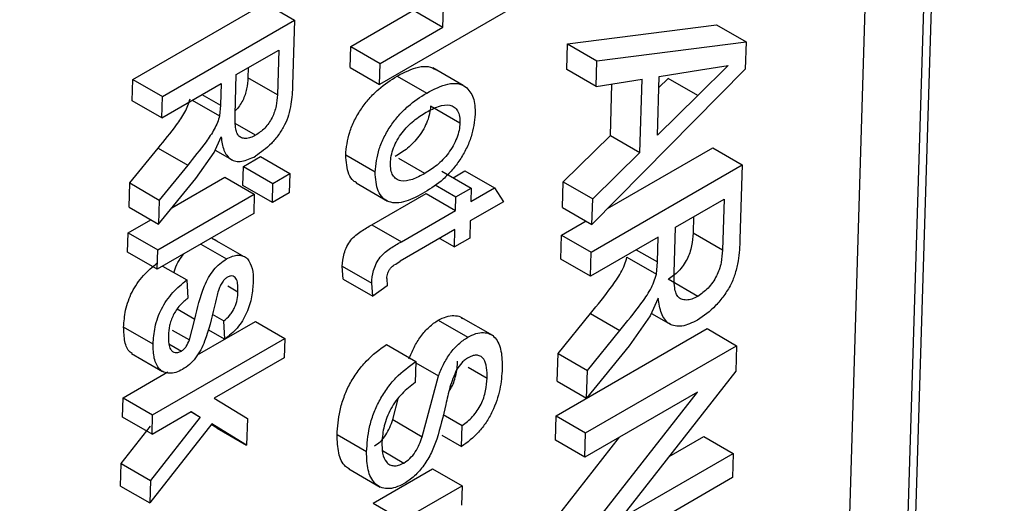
# Model space of a CAD drawing. Header units: millimetres. Extents: x -0.57 to 0.95, y -0.4 to 0.71.
# Tile 161 of 256: x 0.77198 to 0.79092, y -0.25024 to -0.24095. Entities that reach past the tile are written whole.
import ezdxf

# ---------------------------------------------------------------- set-up
doc = ezdxf.new("R2010")
doc.units = ezdxf.units.MM
doc.layers.add('FORMAT', color=7, linetype='Continuous')

msp = doc.modelspace()

# ---------------------------------------------------------------- linework, layer by layer
at = {"layer": 'FORMAT', "color": 7, "linetype": 'Continuous', "lineweight": 25}
for p, q in [((0.789074, -0.213134), (0.787761, -0.25642)), ((0.790225, -0.213157), (0.788873, -0.256442)), ((0.790356, -0.213232), (0.789024, -0.25653)), ((0.780122, -0.241092), (0.780165, -0.239687)), ((0.774163, -0.242098), (0.776705, -0.240631)), ((0.776705, -0.240631), (0.777271, -0.240957)), ((0.77835, -0.241461), (0.779556, -0.240765)), ((0.781446, -0.240727), (0.778903, -0.242195)), ((0.779556, -0.240765), (0.780122, -0.241092)), ((0.774729, -0.242425), (0.777271, -0.240957)), ((0.777271, -0.240957), (0.777233, -0.242209)), ((0.778916, -0.241788), (0.780122, -0.241092)), ((0.782518, -0.241414), (0.785384, -0.241045)), ((0.785384, -0.241045), (0.78595, -0.241372)), ((0.77615, -0.242004), (0.776965, -0.241534)), ((0.776965, -0.241534), (0.776939, -0.242393)), ((0.778337, -0.241868), (0.77835, -0.241461)), ((0.77835, -0.241461), (0.778916, -0.241788)), ((0.782503, -0.241907), (0.782518, -0.241414)), ((0.782518, -0.241414), (0.783084, -0.241741)), ((0.783084, -0.241741), (0.78595, -0.241372)), ((0.78595, -0.241372), (0.785934, -0.241897)), ((0.783069, -0.242234), (0.783084, -0.241741)), ((0.776379, -0.241872), (0.776373, -0.242067)), ((0.778337, -0.241868), (0.778903, -0.242195)), ((0.778903, -0.242195), (0.778916, -0.241788)), ((0.780513, -0.242211), (0.779931, -0.241875)), ((0.783069, -0.242234), (0.782503, -0.241907)), ((0.785934, -0.241897), (0.782988, -0.244883)), ((0.784283, -0.242039), (0.785077, -0.241912)), ((0.785606, -0.241828), (0.785021, -0.242404)), ((0.785077, -0.241912), (0.785606, -0.241828)), ((0.77415, -0.242505), (0.774163, -0.242098)), ((0.774163, -0.242098), (0.774729, -0.242425)), ((0.776127, -0.242777), (0.77615, -0.242004)), ((0.776939, -0.242393), (0.776373, -0.242067)), ((0.779244, -0.242031), (0.77981, -0.242358)), ((0.783069, -0.242234), (0.783952, -0.242093)), ((0.783908, -0.243498), (0.783952, -0.242093)), ((0.784248, -0.243165), (0.784283, -0.242039)), ((0.784455, -0.242077), (0.784276, -0.242253)), ((0.785021, -0.242404), (0.784455, -0.242077)), ((0.774716, -0.242832), (0.775857, -0.242173)), ((0.775857, -0.242173), (0.775844, -0.24259)), ((0.783342, -0.243172), (0.783373, -0.242185)), ((0.774716, -0.242832), (0.77415, -0.242505)), ((0.774716, -0.242832), (0.774729, -0.242425)), ((0.775301, -0.242494), (0.775826, -0.242797)), ((0.77549, -0.242385), (0.775844, -0.24259)), ((0.785021, -0.242404), (0.784248, -0.243165)), ((0.775844, -0.24259), (0.775826, -0.242797)), ((0.780449, -0.242935), (0.779883, -0.242608)), ((0.776522, -0.24317), (0.776131, -0.242944)), ((0.775725, -0.243498), (0.775857, -0.243202)), ((0.782437, -0.244063), (0.783342, -0.243172)), ((0.783342, -0.243172), (0.783908, -0.243498)), ((0.774101, -0.244087), (0.774649, -0.243418)), ((0.774649, -0.243418), (0.775215, -0.243745)), ((0.783289, -0.244577), (0.785311, -0.24341)), ((0.785311, -0.24341), (0.785877, -0.243737)), ((0.77537, -0.244002), (0.775725, -0.243498)), ((0.775744, -0.243456), (0.776072, -0.243645)), ((0.776288, -0.243768), (0.776614, -0.24358)), ((0.776614, -0.24358), (0.77718, -0.243906)), ((0.778819, -0.243876), (0.778253, -0.243549)), ((0.779773, -0.243905), (0.779273, -0.243616)), ((0.783003, -0.24439), (0.783908, -0.243498)), ((0.775215, -0.243745), (0.774667, -0.244414)), ((0.776277, -0.244138), (0.776288, -0.243768)), ((0.776288, -0.243768), (0.776854, -0.244095)), ((0.782971, -0.245414), (0.785877, -0.243737)), ((0.785877, -0.243737), (0.785833, -0.245167)), ((0.774653, -0.244881), (0.77537, -0.244002)), ((0.774913, -0.244562), (0.77593, -0.243975)), ((0.77593, -0.243975), (0.776496, -0.244302)), ((0.776854, -0.244095), (0.77718, -0.243906)), ((0.77718, -0.243906), (0.777169, -0.244276)), ((0.780101, -0.243859), (0.780667, -0.244185)), ((0.780321, -0.243986), (0.780545, -0.243856)), ((0.780545, -0.243856), (0.781111, -0.244183)), ((0.774087, -0.244554), (0.774101, -0.244087)), ((0.774101, -0.244087), (0.774667, -0.244414)), ((0.776843, -0.244464), (0.776277, -0.244138)), ((0.776843, -0.244464), (0.776854, -0.244095)), ((0.778452, -0.244086), (0.779055, -0.244434)), ((0.779974, -0.244124), (0.780373, -0.244355)), ((0.780373, -0.244355), (0.780667, -0.244185)), ((0.780659, -0.244444), (0.781111, -0.244183)), ((0.780667, -0.244185), (0.780659, -0.244444)), ((0.781111, -0.244183), (0.781285, -0.244446)), ((0.782422, -0.244556), (0.782437, -0.244063)), ((0.782437, -0.244063), (0.783003, -0.24439)), ((0.774638, -0.245374), (0.776496, -0.244302)), ((0.776496, -0.244302), (0.776485, -0.244671)), ((0.777169, -0.244276), (0.776843, -0.244464)), ((0.778757, -0.244889), (0.779799, -0.244287)), ((0.779799, -0.244287), (0.780365, -0.244614)), ((0.780365, -0.244614), (0.780373, -0.244355)), ((0.782988, -0.244883), (0.783003, -0.24439)), ((0.784596, -0.244933), (0.785527, -0.244395)), ((0.785527, -0.244395), (0.785497, -0.245378)), ((0.774087, -0.244554), (0.774653, -0.244881)), ((0.774667, -0.244414), (0.774653, -0.244881)), ((0.781285, -0.244446), (0.780647, -0.244814)), ((0.782422, -0.244556), (0.782988, -0.244883)), ((0.776485, -0.244671), (0.774627, -0.245744)), ((0.779323, -0.245215), (0.780365, -0.244614)), ((0.784941, -0.244734), (0.784931, -0.245051)), ((0.774072, -0.245047), (0.774507, -0.244796)), ((0.778757, -0.244889), (0.779323, -0.245215)), ((0.780647, -0.244814), (0.780637, -0.245147)), ((0.782405, -0.245087), (0.782874, -0.244817)), ((0.784569, -0.245816), (0.784596, -0.244933)), ((0.774061, -0.245417), (0.774072, -0.245047)), ((0.774072, -0.245047), (0.774638, -0.245374)), ((0.776267, -0.245487), (0.775687, -0.245152)), ((0.780354, -0.244983), (0.7793, -0.245592)), ((0.780061, -0.245153), (0.780344, -0.245316)), ((0.780344, -0.245316), (0.780354, -0.244983)), ((0.780637, -0.245147), (0.780344, -0.245316)), ((0.782391, -0.245552), (0.782405, -0.245087)), ((0.782405, -0.245087), (0.782971, -0.245414)), ((0.784261, -0.245126), (0.782957, -0.245879)), ((0.784246, -0.245603), (0.784261, -0.245126)), ((0.785497, -0.245378), (0.784931, -0.245051)), ((0.775465, -0.24526), (0.77596, -0.245546)), ((0.774627, -0.245744), (0.774061, -0.245417)), ((0.774627, -0.245744), (0.774638, -0.245374)), ((0.776268, -0.245487), (0.776269, -0.245488)), ((0.782957, -0.245879), (0.782971, -0.245414)), ((0.78366, -0.245513), (0.784226, -0.24584)), ((0.783841, -0.245369), (0.784246, -0.245603)), ((0.774733, -0.245683), (0.775196, -0.24595)), ((0.778207, -0.245932), (0.778187, -0.245688)), ((0.778187, -0.245688), (0.778753, -0.246015)), ((0.782957, -0.245879), (0.782391, -0.245552)), ((0.784226, -0.24584), (0.784246, -0.245603)), ((0.775196, -0.24595), (0.775218, -0.246301)), ((0.775986, -0.246066), (0.776182, -0.246179)), ((0.778207, -0.245932), (0.778773, -0.246259)), ((0.778773, -0.246259), (0.778753, -0.246015)), ((0.779048, -0.246064), (0.778773, -0.246259)), ((0.779044, -0.245924), (0.779048, -0.246064)), ((0.785021, -0.246265), (0.784455, -0.245938)), ((0.784261, -0.246302), (0.78411, -0.246641)), ((0.775014, -0.246505), (0.775354, -0.246702)), ((0.775688, -0.24661), (0.775909, -0.246738)), ((0.781079, -0.247019), (0.780475, -0.24667)), ((0.782335, -0.247361), (0.782961, -0.246596)), ((0.782961, -0.246596), (0.783527, -0.246922)), ((0.78411, -0.246641), (0.783704, -0.247216)), ((0.784132, -0.246592), (0.784506, -0.246808)), ((0.77455, -0.247183), (0.773984, -0.246856)), ((0.775248, -0.247104), (0.775354, -0.246702)), ((0.775404, -0.247389), (0.776517, -0.246747)), ((0.77593, -0.247089), (0.775909, -0.246738)), ((0.776517, -0.246747), (0.777083, -0.247074)), ((0.780033, -0.246725), (0.780599, -0.247051)), ((0.774916, -0.246912), (0.775248, -0.247104)), ((0.775605, -0.246902), (0.77593, -0.247089)), ((0.782298, -0.248564), (0.785204, -0.246886)), ((0.782901, -0.247687), (0.783527, -0.246922)), ((0.785204, -0.246886), (0.78577, -0.247213)), ((0.77454, -0.248542), (0.777083, -0.247074)), ((0.774852, -0.247177), (0.775094, -0.247317)), ((0.777083, -0.247074), (0.777072, -0.247444)), ((0.779038, -0.24719), (0.779604, -0.247517)), ((0.782864, -0.24889), (0.78577, -0.247213)), ((0.783704, -0.247216), (0.782885, -0.24822)), ((0.78577, -0.247213), (0.785755, -0.247704)), ((0.774134, -0.247362), (0.774732, -0.247707)), ((0.782319, -0.247894), (0.782335, -0.247361)), ((0.782335, -0.247361), (0.782901, -0.247687)), ((0.777072, -0.247444), (0.775723, -0.248222)), ((0.779604, -0.247517), (0.779591, -0.247924)), ((0.779603, -0.247544), (0.780036, -0.247794)), ((0.773974, -0.248215), (0.774835, -0.247718)), ((0.779724, -0.248962), (0.780036, -0.247794)), ((0.780608, -0.247627), (0.780971, -0.247836)), ((0.782885, -0.24822), (0.782901, -0.247687)), ((0.785755, -0.247704), (0.783538, -0.250536)), ((0.782319, -0.247894), (0.782885, -0.24822)), ((0.782801, -0.250935), (0.785018, -0.248104)), ((0.785018, -0.248104), (0.78285, -0.249355)), ((0.773963, -0.248585), (0.773974, -0.248215)), ((0.773974, -0.248215), (0.77454, -0.248542)), ((0.775723, -0.248222), (0.776363, -0.248612)), ((0.779158, -0.248635), (0.779271, -0.248212)), ((0.774529, -0.248911), (0.775281, -0.248477)), ((0.774529, -0.248911), (0.77454, -0.248542)), ((0.775277, -0.24848), (0.775457, -0.248584)), ((0.775281, -0.248477), (0.775457, -0.248584)), ((0.780129, -0.248535), (0.780494, -0.248746)), ((0.782284, -0.249029), (0.782298, -0.248564)), ((0.782298, -0.248564), (0.782864, -0.24889)), ((0.774529, -0.248911), (0.773963, -0.248585)), ((0.775678, -0.248718), (0.774488, -0.250236)), ((0.775457, -0.248584), (0.774502, -0.249804)), ((0.775781, -0.2488), (0.775668, -0.248731)), ((0.776347, -0.249127), (0.775678, -0.248718)), ((0.776363, -0.248612), (0.776347, -0.249127)), ((0.779158, -0.248635), (0.779724, -0.248962)), ((0.780482, -0.249153), (0.780494, -0.248746)), ((0.773936, -0.249477), (0.774497, -0.248761)), ((0.775781, -0.2488), (0.776347, -0.249127)), ((0.778654, -0.249252), (0.778088, -0.248925)), ((0.780099, -0.248933), (0.780482, -0.249153)), ((0.78285, -0.249355), (0.782864, -0.24889)), ((0.782235, -0.250608), (0.783518, -0.248969)), ((0.78285, -0.249355), (0.782284, -0.249029)), ((0.784472, -0.249343), (0.78514, -0.248957)), ((0.78514, -0.248957), (0.785706, -0.249284)), ((0.77896, -0.24923), (0.779371, -0.249468)), ((0.783538, -0.250536), (0.785706, -0.249284)), ((0.785706, -0.249284), (0.785692, -0.249749)), ((0.773922, -0.24991), (0.773936, -0.249477)), ((0.773936, -0.249477), (0.774502, -0.249804)), ((0.778312, -0.249582), (0.778917, -0.249931)), ((0.778779, -0.250242), (0.779925, -0.249581)), ((0.779925, -0.249581), (0.780491, -0.249908)), ((0.774502, -0.249804), (0.774488, -0.250236)), ((0.785692, -0.249749), (0.782786, -0.251426)), ((0.773922, -0.24991), (0.774488, -0.250236)), ((0.779345, -0.250569), (0.780491, -0.249908)), ((0.780491, -0.249908), (0.780479, -0.250278)), ((0.778779, -0.250242), (0.779345, -0.250569))]:
    msp.add_line(p, q, dxfattribs=at)
for points, knots in [([(0.817429, -0.136228), (0.809834, -0.1405), (0.794639, -0.149046), (0.771797, -0.163195), (0.748959, -0.178297), (0.726163, -0.194417), (0.703477, -0.211504), (0.680928, -0.229452), (0.666054, -0.242168), (0.658619, -0.248523)], [0, 0, 0, 0, 0.142674, 0.285454, 0.428472, 0.571526, 0.714544, 0.857325, 1, 1, 1, 1]), ([(0.779244, -0.242031), (0.779384, -0.241961), (0.779592, -0.241854), (0.779847, -0.241835), (0.779944, -0.241886), (0.779992, -0.241911)], [0, 0, 0, 0, 0.500634, 0.751154, 1, 1, 1, 1]), ([(0.776373, -0.242067), (0.776368, -0.242136), (0.776361, -0.242241), (0.776321, -0.24239), (0.776275, -0.242502), (0.776212, -0.242608), (0.776161, -0.242667), (0.776136, -0.242697)], [0, 0, 0, 0, 0.342492, 0.512528, 0.67535, 0.841465, 1, 1, 1, 1]), ([(0.778253, -0.243549), (0.778268, -0.243406), (0.778291, -0.24319), (0.77842, -0.24288), (0.778548, -0.242659), (0.778705, -0.242457), (0.778937, -0.242227), (0.779122, -0.242109), (0.779244, -0.242031)], [0, 0, 0, 0, 0.247307, 0.372542, 0.498388, 0.618794, 0.748914, 1, 1, 1, 1]), ([(0.777233, -0.242209), (0.77723, -0.242269), (0.777225, -0.242388), (0.777203, -0.242578), (0.777162, -0.242773), (0.777083, -0.242976), (0.776965, -0.243162), (0.77678, -0.243389), (0.776623, -0.243499), (0.776517, -0.243572)], [0, 0, 0, 0, 0.125314, 0.250281, 0.383745, 0.501552, 0.626685, 0.751475, 1, 1, 1, 1]), ([(0.77981, -0.242358), (0.77995, -0.242287), (0.780158, -0.242181), (0.780413, -0.242162), (0.78051, -0.242213), (0.780558, -0.242238)], [0, 0, 0, 0, 0.50038, 0.750991, 1, 1, 1, 1]), ([(0.780558, -0.242238), (0.780616, -0.2423), (0.780731, -0.242423), (0.780739, -0.242651), (0.780742, -0.242766)], [0, 0, 0, 0, 0.4997425, 1, 1, 1, 1]), ([(0.774649, -0.243418), (0.774768, -0.243271), (0.774947, -0.24305), (0.775141, -0.242773), (0.775225, -0.2426), (0.775248, -0.242514), (0.77526, -0.242471)], [0, 0, 0, 0, 0.5005038, 0.7499625, 0.874306, 1, 1, 1, 1]), ([(0.776939, -0.242393), (0.776934, -0.242463), (0.776927, -0.242568), (0.776887, -0.242718), (0.77684, -0.242831), (0.776775, -0.242937), (0.776672, -0.243067), (0.776582, -0.243129), (0.776522, -0.24317)], [0, 0, 0, 0, 0.254588, 0.380518, 0.504235, 0.625451, 0.75018, 1, 1, 1, 1]), ([(0.778819, -0.243876), (0.778835, -0.243731), (0.778858, -0.243513), (0.778989, -0.243201), (0.779118, -0.24298), (0.779275, -0.242779), (0.779506, -0.242552), (0.77969, -0.242435), (0.77981, -0.242358)], [0, 0, 0, 0, 0.250294, 0.375787, 0.501387, 0.621926, 0.751903, 1, 1, 1, 1]), ([(0.779883, -0.242608), (0.77988, -0.242655), (0.779873, -0.242747), (0.779826, -0.242898), (0.779755, -0.243048), (0.779633, -0.243235), (0.779443, -0.243432), (0.779286, -0.243529), (0.779207, -0.243578)], [0, 0, 0, 0, 0.126144, 0.250822, 0.374644, 0.50135, 0.750649, 1, 1, 1, 1]), ([(0.7798, -0.242727), (0.77988, -0.242685), (0.780038, -0.242601), (0.780227, -0.242575), (0.780344, -0.242624), (0.780408, -0.242699), (0.780447, -0.242803), (0.780448, -0.242891), (0.780449, -0.242935)], [0, 0, 0, 0, 0.249783, 0.499248, 0.624432, 0.748556, 0.874819, 1, 1, 1, 1]), ([(0.775826, -0.242797), (0.775815, -0.24284), (0.775791, -0.242926), (0.775707, -0.243099), (0.775513, -0.243377), (0.775334, -0.243598), (0.775215, -0.243745)], [0, 0, 0, 0, 0.124523, 0.249519, 0.498964, 1, 1, 1, 1]), ([(0.776522, -0.24317), (0.776489, -0.243187), (0.776423, -0.243221), (0.776329, -0.243236), (0.776247, -0.243224), (0.776185, -0.243178), (0.776148, -0.243098), (0.776125, -0.242966), (0.776126, -0.242851), (0.776127, -0.242777)], [0, 0, 0, 0, 0.124377, 0.249319, 0.378776, 0.498648, 0.613818, 0.749038, 1, 1, 1, 1]), ([(0.779113, -0.243707), (0.779116, -0.24366), (0.779123, -0.243567), (0.779171, -0.243413), (0.779241, -0.243261), (0.779366, -0.243071), (0.77956, -0.242876), (0.77972, -0.242777), (0.7798, -0.242727)], [0, 0, 0, 0, 0.1248659, 0.2501927, 0.3753362, 0.5001327, 0.749374, 1, 1, 1, 1]), ([(0.780742, -0.242766), (0.780727, -0.242908), (0.780704, -0.24312), (0.780577, -0.243426), (0.780452, -0.243643), (0.7803, -0.243844), (0.780076, -0.244074), (0.779896, -0.24419), (0.779777, -0.244266)], [0, 0, 0, 0, 0.249839, 0.374337, 0.500081, 0.622936, 0.750936, 1, 1, 1, 1]), ([(0.780449, -0.242935), (0.780446, -0.242981), (0.780439, -0.243073), (0.780392, -0.243223), (0.780321, -0.243373), (0.7802, -0.243561), (0.78001, -0.243758), (0.779852, -0.243856), (0.779773, -0.243905)], [0, 0, 0, 0, 0.124915, 0.250214, 0.373421, 0.50038, 0.749935, 1, 1, 1, 1]), ([(0.775857, -0.243202), (0.775871, -0.24329), (0.775897, -0.243467), (0.776007, -0.243622), (0.776139, -0.243673), (0.776294, -0.243678), (0.776428, -0.243615), (0.776517, -0.243572)], [0, 0, 0, 0, 0.248035, 0.497432, 0.622206, 0.748991, 1, 1, 1, 1]), ([(0.778468, -0.244087), (0.778446, -0.244074), (0.77838, -0.244038), (0.778279, -0.243878), (0.778263, -0.24368), (0.778253, -0.243549)], [0, 0, 0, 0, 0.150166, 0.439619, 1, 1, 1, 1]), ([(0.779773, -0.243905), (0.779693, -0.243948), (0.779533, -0.244033), (0.779341, -0.244064), (0.779222, -0.244015), (0.779156, -0.243943), (0.779116, -0.24384), (0.779114, -0.243751), (0.779113, -0.243707)], [0, 0, 0, 0, 0.249779, 0.49896, 0.626368, 0.749406, 0.874086, 1, 1, 1, 1]), ([(0.779777, -0.244266), (0.779653, -0.244333), (0.779466, -0.244435), (0.779234, -0.244478), (0.779081, -0.244457), (0.778961, -0.244377), (0.778842, -0.244207), (0.778828, -0.244007), (0.778819, -0.243876)], [0, 0, 0, 0, 0.25138, 0.380362, 0.501303, 0.62391, 0.752379, 1, 1, 1, 1]), ([(0.778187, -0.245688), (0.778193, -0.245608), (0.778201, -0.245486), (0.77827, -0.245309), (0.778348, -0.245184), (0.778447, -0.245086), (0.778584, -0.244991), (0.778688, -0.244929), (0.778757, -0.244889)], [0, 0, 0, 0, 0.249011, 0.3762, 0.498678, 0.62121, 0.748808, 1, 1, 1, 1]), ([(0.784931, -0.245051), (0.784926, -0.24513), (0.784918, -0.245251), (0.784872, -0.245422), (0.784818, -0.245552), (0.784745, -0.245672), (0.784626, -0.245821), (0.784523, -0.245892), (0.784455, -0.245938)], [0, 0, 0, 0, 0.250925, 0.384767, 0.501146, 0.625498, 0.75141, 1, 1, 1, 1]), ([(0.775693, -0.245159), (0.775701, -0.24516), (0.775742, -0.245166), (0.775772, -0.245193), (0.775796, -0.245215)], [0, 0, 0, 0, 0.200582, 1, 1, 1, 1]), ([(0.778753, -0.246015), (0.778759, -0.245934), (0.778767, -0.245813), (0.778837, -0.245636), (0.778914, -0.24551), (0.779014, -0.245413), (0.779151, -0.245317), (0.779254, -0.245256), (0.779323, -0.245215)], [0, 0, 0, 0, 0.250127, 0.375565, 0.500355, 0.621938, 0.750221, 1, 1, 1, 1]), ([(0.785833, -0.245167), (0.78583, -0.245235), (0.785825, -0.245372), (0.785799, -0.245589), (0.785752, -0.245812), (0.785662, -0.246044), (0.785528, -0.246256), (0.785316, -0.246515), (0.785136, -0.246641), (0.785015, -0.246725)], [0, 0, 0, 0, 0.125314, 0.250281, 0.383725, 0.501552, 0.626685, 0.751475, 1, 1, 1, 1]), ([(0.774952, -0.245809), (0.774958, -0.245785), (0.774979, -0.245708), (0.775043, -0.24558), (0.775109, -0.24549), (0.77514, -0.245448)], [0, 0, 0, 0, 0.192403, 0.62495, 1, 1, 1, 1]), ([(0.77596, -0.245546), (0.776, -0.245525), (0.776079, -0.245485), (0.77619, -0.245469), (0.776288, -0.245483), (0.776337, -0.245522), (0.776362, -0.245542)], [0, 0, 0, 0, 0.252142, 0.501083, 0.751077, 1, 1, 1, 1]), ([(0.782961, -0.246596), (0.783097, -0.246428), (0.783301, -0.246175), (0.783523, -0.245859), (0.783619, -0.245661), (0.783646, -0.245562), (0.78366, -0.245513)], [0, 0, 0, 0, 0.500504, 0.749962, 0.874306, 1, 1, 1, 1]), ([(0.785497, -0.245378), (0.785492, -0.245456), (0.785484, -0.245576), (0.785438, -0.245747), (0.785385, -0.245877), (0.785311, -0.245998), (0.785192, -0.246147), (0.785089, -0.246218), (0.785021, -0.246265)], [0, 0, 0, 0, 0.24927, 0.383122, 0.500347, 0.624345, 0.751002, 1, 1, 1, 1]), ([(0.773984, -0.246856), (0.773992, -0.24675), (0.774003, -0.246588), (0.774067, -0.246356), (0.774142, -0.246181), (0.774242, -0.246016), (0.774402, -0.245812), (0.774539, -0.245699), (0.77463, -0.245623)], [0, 0, 0, 0, 0.248661, 0.380873, 0.498978, 0.621508, 0.749837, 1, 1, 1, 1]), ([(0.775354, -0.246702), (0.775402, -0.24649), (0.775462, -0.246224), (0.775612, -0.245901), (0.775714, -0.245755), (0.775833, -0.245629), (0.775917, -0.245574), (0.77596, -0.245546)], [0, 0, 0, 0, 0.501216, 0.627853, 0.751303, 0.872524, 1, 1, 1, 1]), ([(0.776362, -0.245542), (0.776398, -0.2456), (0.776471, -0.245716), (0.776474, -0.245894), (0.776476, -0.245982)], [0, 0, 0, 0, 0.500723, 1, 1, 1, 1]), ([(0.779044, -0.245924), (0.779047, -0.245889), (0.779051, -0.245837), (0.779086, -0.245761), (0.77913, -0.245703), (0.779204, -0.24565), (0.779263, -0.245614), (0.7793, -0.245592)], [0, 0, 0, 0, 0.248701, 0.37567, 0.498614, 0.6804, 1, 1, 1, 1]), ([(0.775982, -0.245896), (0.775964, -0.245908), (0.775929, -0.245932), (0.775899, -0.245971), (0.775884, -0.245991)], [0, 0, 0, 0, 0.499898, 1, 1, 1, 1]), ([(0.776182, -0.246179), (0.776182, -0.246135), (0.776183, -0.246049), (0.776165, -0.245954), (0.776128, -0.245899), (0.776089, -0.245876), (0.77604, -0.245869), (0.776001, -0.245887), (0.775982, -0.245896)], [0, 0, 0, 0, 0.251203, 0.499418, 0.627061, 0.750178, 0.875391, 1, 1, 1, 1]), ([(0.783527, -0.246922), (0.783664, -0.246754), (0.783867, -0.246502), (0.78409, -0.246185), (0.784185, -0.245987), (0.784212, -0.245889), (0.784226, -0.24584)], [0, 0, 0, 0, 0.501036, 0.750481, 0.875477, 1, 1, 1, 1]), ([(0.785021, -0.246265), (0.784983, -0.246285), (0.784908, -0.246323), (0.784801, -0.246341), (0.784706, -0.246328), (0.784636, -0.246274), (0.784593, -0.246183), (0.784567, -0.246032), (0.784568, -0.245901), (0.784569, -0.245816)], [0, 0, 0, 0, 0.124601, 0.249715, 0.377147, 0.499274, 0.614176, 0.749446, 1, 1, 1, 1]), ([(0.77455, -0.247183), (0.774558, -0.247076), (0.774569, -0.246912), (0.774634, -0.24668), (0.774709, -0.246505), (0.774809, -0.246341), (0.774969, -0.246138), (0.775106, -0.246025), (0.775196, -0.24595)], [0, 0, 0, 0, 0.250781, 0.382954, 0.500532, 0.623183, 0.750834, 1, 1, 1, 1]), ([(0.775884, -0.245991), (0.775867, -0.246018), (0.775834, -0.246071), (0.775815, -0.246128), (0.775805, -0.246156)], [0, 0, 0, 0, 0.499161, 1, 1, 1, 1]), ([(0.776476, -0.245982), (0.776469, -0.246078), (0.776455, -0.246268), (0.776377, -0.246532), (0.776272, -0.246738), (0.776133, -0.246925), (0.776011, -0.247023), (0.77593, -0.247089)], [0, 0, 0, 0, 0.250859, 0.50024, 0.625486, 0.750752, 1, 1, 1, 1]), ([(0.775805, -0.246156), (0.775795, -0.246194), (0.775767, -0.246302), (0.775742, -0.246408), (0.775726, -0.246477)], [0, 0, 0, 0, 0.357808, 1, 1, 1, 1]), ([(0.775909, -0.246738), (0.775949, -0.246704), (0.776011, -0.246652), (0.776077, -0.246556), (0.776131, -0.246454), (0.776174, -0.24632), (0.776179, -0.246226), (0.776182, -0.246179)], [0, 0, 0, 0, 0.250224, 0.375132, 0.501, 0.750659, 1, 1, 1, 1]), ([(0.775218, -0.246301), (0.775165, -0.246344), (0.775085, -0.246409), (0.774993, -0.246529), (0.774936, -0.246626), (0.774893, -0.246728), (0.774855, -0.246862), (0.774848, -0.246956), (0.774843, -0.247018)], [0, 0, 0, 0, 0.250174, 0.376647, 0.500567, 0.622977, 0.750761, 1, 1, 1, 1]), ([(0.775726, -0.246477), (0.775676, -0.246692), (0.775614, -0.246962), (0.775472, -0.247295), (0.77537, -0.24745), (0.775248, -0.247583), (0.775161, -0.247639), (0.775116, -0.247668)], [0, 0, 0, 0, 0.497467, 0.623533, 0.749877, 0.8712, 1, 1, 1, 1]), ([(0.785015, -0.246725), (0.784914, -0.246773), (0.78476, -0.246846), (0.784583, -0.24684), (0.784432, -0.246782), (0.784307, -0.246605), (0.784276, -0.246403), (0.784261, -0.246302)], [0, 0, 0, 0, 0.251009, 0.377767, 0.502568, 0.751965, 1, 1, 1, 1]), ([(0.780033, -0.246725), (0.780085, -0.246698), (0.78019, -0.246645), (0.780335, -0.24663), (0.780441, -0.246643), (0.780486, -0.24668), (0.780499, -0.246691)], [0, 0, 0, 0, 0.293249, 0.587884, 0.884625, 1, 1, 1, 1]), ([(0.774147, -0.247363), (0.774134, -0.247355), (0.774063, -0.24731), (0.773994, -0.247141), (0.773987, -0.246952), (0.773984, -0.246856)], [0, 0, 0, 0, 0.0994047, 0.5485957, 1, 1, 1, 1]), ([(0.77947, -0.247468), (0.779501, -0.247393), (0.779561, -0.247245), (0.779692, -0.247029), (0.779828, -0.246877), (0.779944, -0.246779), (0.780003, -0.246743), (0.780033, -0.246725)], [0, 0, 0, 0, 0.248573, 0.498088, 0.748618, 0.874086, 1, 1, 1, 1]), ([(0.774843, -0.247018), (0.774844, -0.247073), (0.774844, -0.247172), (0.774875, -0.247274), (0.774921, -0.247325), (0.774969, -0.247347), (0.775027, -0.247349), (0.775071, -0.247328), (0.775094, -0.247317)], [0, 0, 0, 0, 0.279209, 0.499158, 0.626217, 0.753657, 0.871568, 1, 1, 1, 1]), ([(0.780599, -0.247051), (0.780652, -0.247025), (0.780757, -0.246972), (0.780904, -0.246955), (0.781031, -0.24698), (0.781164, -0.247083), (0.781256, -0.247307), (0.781261, -0.247536), (0.781264, -0.247651)], [0, 0, 0, 0, 0.125994, 0.251017, 0.377332, 0.501349, 0.751048, 1, 1, 1, 1]), ([(0.775116, -0.247668), (0.775071, -0.24769), (0.774984, -0.247734), (0.774862, -0.247748), (0.774755, -0.247729), (0.774643, -0.247647), (0.774558, -0.247469), (0.774553, -0.247278), (0.77455, -0.247183)], [0, 0, 0, 0, 0.1265563, 0.251933, 0.3767011, 0.5024394, 0.7519376, 1, 1, 1, 1]), ([(0.775094, -0.247317), (0.775111, -0.247306), (0.775144, -0.247284), (0.775203, -0.24721), (0.77523, -0.247146), (0.775248, -0.247104)], [0, 0, 0, 0, 0.25077, 0.501363, 1, 1, 1, 1]), ([(0.778088, -0.248925), (0.778099, -0.248773), (0.778115, -0.248541), (0.778212, -0.248208), (0.778322, -0.247956), (0.778469, -0.24772), (0.778703, -0.24743), (0.778904, -0.247286), (0.779038, -0.24719)], [0, 0, 0, 0, 0.247625, 0.37772, 0.49797, 0.621631, 0.749498, 1, 1, 1, 1]), ([(0.780036, -0.247794), (0.780067, -0.24772), (0.780128, -0.24757), (0.780259, -0.247355), (0.780422, -0.24717), (0.78054, -0.247091), (0.780599, -0.247051)], [0, 0, 0, 0, 0.25011, 0.500402, 0.750359, 1, 1, 1, 1]), ([(0.780971, -0.247836), (0.780971, -0.247768), (0.780971, -0.247631), (0.780929, -0.247487), (0.780858, -0.247417), (0.780786, -0.247394), (0.780703, -0.247398), (0.780641, -0.247429), (0.78061, -0.247445)], [0, 0, 0, 0, 0.249999, 0.499371, 0.624919, 0.749961, 0.875227, 1, 1, 1, 1]), ([(0.778654, -0.249252), (0.778665, -0.249098), (0.778682, -0.248864), (0.77878, -0.248528), (0.778892, -0.248277), (0.779039, -0.248041), (0.779272, -0.247754), (0.779472, -0.247611), (0.779604, -0.247517)], [0, 0, 0, 0, 0.250931, 0.381151, 0.501173, 0.624824, 0.752131, 1, 1, 1, 1]), ([(0.780237, -0.2481), (0.780256, -0.24807), (0.780298, -0.248002), (0.780344, -0.247883), (0.780391, -0.24771), (0.780399, -0.247589), (0.780405, -0.24751)], [0, 0, 0, 0, 0.151259, 0.352051, 0.575246, 1, 1, 1, 1]), ([(0.78061, -0.247445), (0.780589, -0.247458), (0.780547, -0.247484), (0.780465, -0.247556), (0.780415, -0.247629), (0.780382, -0.247678)], [0, 0, 0, 0, 0.251691, 0.502375, 1, 1, 1, 1]), ([(0.780382, -0.247678), (0.780337, -0.24779), (0.780246, -0.248016), (0.78016, -0.248453), (0.780067, -0.248787), (0.780006, -0.249009)], [0, 0, 0, 0, 0.249082, 0.499438, 1, 1, 1, 1]), ([(0.781264, -0.247651), (0.781254, -0.247782), (0.781234, -0.248045), (0.781113, -0.248413), (0.780956, -0.24869), (0.780764, -0.248944), (0.780594, -0.24907), (0.780482, -0.249153)], [0, 0, 0, 0, 0.251337, 0.501121, 0.626634, 0.751671, 1, 1, 1, 1]), ([(0.779591, -0.247924), (0.779505, -0.247989), (0.779375, -0.248087), (0.779216, -0.248268), (0.779087, -0.248478), (0.778976, -0.248761), (0.778957, -0.248964), (0.778948, -0.249065)], [0, 0, 0, 0, 0.251069, 0.376752, 0.502113, 0.751987, 1, 1, 1, 1]), ([(0.780494, -0.248746), (0.780529, -0.248722), (0.780597, -0.248672), (0.780695, -0.248575), (0.780785, -0.248464), (0.780858, -0.24834), (0.780911, -0.248209), (0.780957, -0.248036), (0.780965, -0.247916), (0.780971, -0.247836)], [0, 0, 0, 0, 0.125861, 0.250536, 0.376769, 0.500321, 0.619419, 0.750882, 1, 1, 1, 1]), ([(0.778805, -0.249141), (0.778844, -0.249115), (0.778922, -0.249062), (0.779028, -0.248932), (0.779105, -0.248785), (0.77914, -0.248685), (0.779158, -0.248635)], [0, 0, 0, 0, 0.248944, 0.498692, 0.748198, 1, 1, 1, 1]), ([(0.778326, -0.249583), (0.7783, -0.249568), (0.778199, -0.249507), (0.778101, -0.249288), (0.778092, -0.249046), (0.778088, -0.248925)], [0, 0, 0, 0, 0.147629, 0.572785, 1, 1, 1, 1]), ([(0.778948, -0.249065), (0.778949, -0.24914), (0.778952, -0.24929), (0.779013, -0.249435), (0.779096, -0.249506), (0.779177, -0.249525), (0.779269, -0.249517), (0.779337, -0.249484), (0.779371, -0.249468)], [0, 0, 0, 0, 0.250671, 0.500141, 0.628304, 0.750407, 0.875541, 1, 1, 1, 1]), ([(0.779371, -0.249468), (0.779411, -0.249441), (0.779489, -0.249388), (0.779595, -0.249258), (0.779673, -0.24911), (0.779707, -0.249011), (0.779724, -0.248962)], [0, 0, 0, 0, 0.251222, 0.500765, 0.750647, 1, 1, 1, 1]), ([(0.780006, -0.249009), (0.779974, -0.249095), (0.779909, -0.249267), (0.779763, -0.249516), (0.779578, -0.249731), (0.779443, -0.24982), (0.779376, -0.249864)], [0, 0, 0, 0, 0.251635, 0.501876, 0.750884, 1, 1, 1, 1]), ([(0.779376, -0.249864), (0.77932, -0.249892), (0.779208, -0.249948), (0.779054, -0.249966), (0.778918, -0.24994), (0.778775, -0.249838), (0.778665, -0.249615), (0.778657, -0.249373), (0.778654, -0.249252)], [0, 0, 0, 0, 0.1264624, 0.2518164, 0.3765274, 0.5024304, 0.7519728, 1, 1, 1, 1])]:
    msp.add_open_spline(points, degree=3, knots=knots, dxfattribs=at)

doc.saveas('drawing.dxf')
